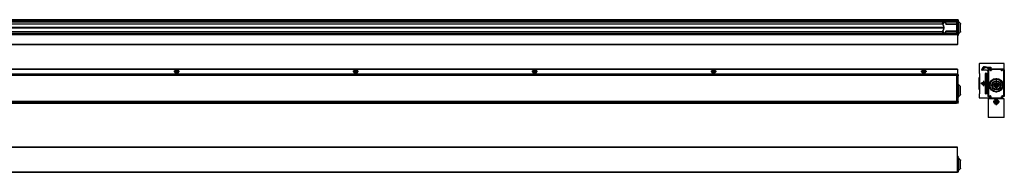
# Model space of a CAD drawing. Header units: inches. Extents: x -381 to 2960, y -418 to 176.
# Tile 21 of 21: x 1860 to 2960, y -168 to 2. Entities that reach past the tile are written whole.
import ezdxf

# ---------------------------------------------------------------- set-up
doc = ezdxf.new("R2010")
doc.units = ezdxf.units.IN
doc.linetypes.add('DOT_CENTER', pattern=[14, 12, -1, 0, -1])
doc.layers.add('1', color=7, linetype='Continuous')

# ---------------------------------------------------------------- blocks, each defined once
blk = doc.blocks.new('SOPORTE_SV_2040__6', base_point=(762.5, -168))
at = {"color": 7, "linetype": 'Continuous'}
for p, q in [((2907.5, -140), (762.5, -140)), ((2907.5, -140.2), (762.5, -140.2)), ((2907.5, -140.2), (2907.5, -140)), ((2907.5, -167.8), (2907.5, -140.2)), ((2907.5, -167.8), (1850.5, -167.8)), ((1850.5, -168), (2907.5, -168)), ((2907.5, -168), (2907.5, -167.8))]:
    blk.add_line(p, q, dxfattribs=at)
blk = doc.blocks.new('PERFIL_SV_2040__7', base_point=(759, -168))
at = {"color": 7, "linetype": 'Continuous'}
for p, q in [((2908.3, -150.3), (2907.5, -150.3)), ((2908.3, -150.9), (2907.5, -150.9)), ((2908.3, -152.6), (2907.5, -152.6)), ((2908.3, -153.3), (2907.5, -153.3)), ((2908.3, -153.8), (2907.5, -153.8)), ((2908.3, -150.3), (2908.3, -150.9)), ((2908.3, -152.6), (2908.3, -150.9)), ((2908.3, -152.6), (2908.3, -153.3)), ((2908.3, -153.3), (2908.3, -153.8)), ((2908.5, -153.8), (2908.3, -153.8)), ((2908.3, -164.3), (2908.3, -153.8)), ((2908.5, -150.5), (2908.5, -150.8)), ((2908.5, -152.5), (2908.5, -150.8)), ((2908.5, -151.4), (2908.5, -151.6)), ((2908.5, -151.8), (2908.5, -151.4)), ((2908.5, -151.6), (2908.6, -151.8)), ((2908.5, -152.5), (2908.5, -153.5)), ((2908.5, -153.5), (2908.5, -153.8)), ((2908.5, -164.3), (2908.5, -153.8)), ((2908.6, -151.8), (2908.8, -152)), ((2908.8, -152), (2908.8, -152)), ((2910.7, -154), (2908.8, -152)), ((2908.8, -166), (2908.8, -152)), ((2910.7, -154), (2910.9, -154.2)), ((2910.7, -164), (2910.7, -154)), ((2908.3, -164.3), (2907.5, -164.3)), ((2908.3, -164.8), (2907.5, -164.8)), ((2908.3, -164.3), (2908.3, -164.8)), ((2908.5, -164.3), (2908.3, -164.3)), ((2908.3, -164.8), (2908.3, -165.4)), ((2908.5, -164.3), (2908.5, -164.5)), ((2908.5, -164.6), (2908.5, -164.5)), ((2908.5, -164.6), (2908.5, -165.5)), ((2908.8, -166), (2910.7, -164)), ((2910.9, -163.8), (2910.7, -164)), ((2910.9, -154.2), (2911, -154.5)), ((2911, -163.5), (2910.9, -163.8)), ((2911, -154.5), (2911, -154.9)), ((2911, -163.3), (2911, -154.9)), ((2911, -163.3), (2911, -163.5)), ((1636.4, -168), (2033.6, -168)), ((2033.6, -168), (2036.4, -168)), ((2036.4, -168), (2233.6, -168)), ((2233.6, -168), (2236.4, -168)), ((2236.4, -168), (2433.6, -168)), ((2433.6, -168), (2436.4, -168)), ((2436.4, -168), (2633.6, -168)), ((2633.6, -168), (2636.4, -168)), ((2636.4, -168), (2868.6, -168)), ((2868.6, -168), (2871.4, -168)), ((2871.4, -168), (2906.5, -168)), ((2908.3, -165.4), (2907.5, -165.4)), ((2908.3, -167.1), (2907.5, -167.1)), ((2908.3, -167.8), (2907.5, -167.8)), ((2908.3, -167.1), (2908.3, -165.4)), ((2908.3, -167.1), (2908.3, -167.8)), ((2908.5, -167.2), (2908.5, -165.5)), ((2908.6, -166.2), (2908.5, -166.4)), ((2908.5, -166.4), (2908.5, -166.6)), ((2908.5, -166.6), (2908.5, -166.7)), ((2908.5, -167.2), (2908.5, -167.5)), ((2908.8, -166), (2908.6, -166.2)), ((2908.8, -166), (2908.8, -166))]:
    blk.add_line(p, q, dxfattribs=at)
for centre, start, end in [((2908.3, -150.5), 0, 90), ((2908.3, -153.5), 0, 90), ((2908.3, -164.5), 270, 0), ((2908.3, -167.5), 270, 0)]:
    blk.add_arc(centre, 0.25, start, end, dxfattribs=at)
for points, knots in [([(2908.3, -150.9), (2908.3, -150.9), (2908.3, -150.9), (2908.4, -150.9), (2908.4, -150.9), (2908.5, -150.9), (2908.5, -150.9)], [0, 0, 0, 0, 0.0726644, 0.1398582, 0.1968024, 0.2402983, 0.2402983, 0.2402983, 0.2402983]), ([(2908.3, -152.6), (2908.3, -152.6), (2908.3, -152.6), (2908.4, -152.6), (2908.5, -152.5), (2908.5, -152.5), (2908.5, -152.5)], [0, 0, 0, 0, 0.0856628, 0.1623259, 0.2226494, 0.2635238, 0.2635238, 0.2635238, 0.2635238]), ([(2908.5, -150.9), (2908.5, -150.9), (2908.5, -150.9), (2908.5, -150.8), (2908.5, -150.8)], [0, 0, 0, 0, 0.02152018, 0.03898501, 0.03898501, 0.03898501, 0.03898501]), ([(2908.5, -165.5), (2908.5, -165.5), (2908.5, -165.5), (2908.4, -165.4), (2908.3, -165.4), (2908.3, -165.4), (2908.3, -165.4)], [0, 0, 0, 0, 0.0454762, 0.1063277, 0.1829907, 0.2686533, 0.2686533, 0.2686533, 0.2686533]), ([(2908.5, -167.1), (2908.5, -167.1), (2908.4, -167.1), (2908.4, -167.1), (2908.3, -167.1), (2908.3, -167.1), (2908.3, -167.1)], [0, 0, 0, 0, 0.043496, 0.1004399, 0.1676333, 0.2402971, 0.2402971, 0.2402971, 0.2402971]), ([(2908.5, -167.2), (2908.5, -167.2), (2908.5, -167.1), (2908.5, -167.1), (2908.5, -167.1)], [0, 0, 0, 0, 0.01746529, 0.03898619, 0.03898619, 0.03898619, 0.03898619])]:
    blk.add_open_spline(points, degree=3, knots=knots, dxfattribs=at)
for points in [[(2908.5, -152.5), (2908.5, -152.5), (2908.5, -152.5), (2908.5, -152.5), (2908.5, -152.5)], [(2908.5, -165.5), (2908.5, -165.5), (2908.5, -165.5), (2908.5, -165.5), (2908.5, -165.5)]]:
    blk.add_open_spline(points, degree=3, dxfattribs=at)
blk = doc.blocks.new('REGLA_SV_2040__9', base_point=(759, -168))
for name, p in [('SOPORTE_SV_2040__6', (762.5, -168)), ('PERFIL_SV_2040__7', (759, -168))]:
    blk.add_blockref(name, p)
blk = doc.blocks.new('Superior1', base_point=(900, -154))
blk.add_blockref('REGLA_SV_2040__9', (759, -168))
blk = doc.blocks.new('SOPORTE_SV_2040__10', base_point=(2932, -85))
at = {"color": 7, "linetype": 'Continuous'}
for p, q in [((2932, -47), (2932, -57.5)), ((2959.8, -46.8), (2932.2, -46.8)), ((2935, -53.7), (2936.5, -51.8)), ((2935, -53.9), (2935, -53.3)), ((2935.4, -54.1), (2935, -53.8)), ((2940, -54.1), (2935.2, -54.1)), ((2936.9, -52.1), (2935.4, -54.1)), ((2936.5, -52.7), (2936.3, -52.9)), ((2936.5, -52.7), (2936.3, -52.9)), ((2936.5, -52.7), (2936.3, -52.9)), ((2936.5, -52.7), (2936.3, -52.9)), ((2936.5, -52.7), (2936.3, -52.9)), ((2936.5, -52.7), (2936.3, -52.9)), ((2936.5, -52.7), (2936.3, -52.9)), ((2936.5, -52.7), (2936.3, -52.9)), ((2936.5, -52.7), (2936.3, -52.9)), ((2936.5, -52.7), (2936.3, -52.9)), ((2937.1, -50.4), (2937.1, -50.4)), ((2937.1, -50.4), (2937.1, -50.4)), ((2937.3, -50.4), (2937.2, -50.4)), ((2937.2, -50.4), (2937.3, -50.4)), ((2937.4, -50.3), (2937.4, -50.4)), ((2937.4, -50.4), (2937.4, -50.3)), ((2938, -50.3), (2939.8, -50.3)), ((2938.2, -51.1), (2938.5, -51)), ((2939.8, -50.3), (2939.9, -50.3)), ((2939.8, -50.3), (2939.8, -50.3)), ((2939.9, -50.3), (2939.9, -50.3)), ((2939.9, -50.3), (2940, -50.4)), ((2939.9, -50.3), (2939.9, -50.3)), ((2939.9, -50.3), (2939.9, -50.3)), ((2940, -50.4), (2939.9, -50.7)), ((2940, -50.4), (2940, -50.5)), ((2940, -50.4), (2940, -50.4)), ((2940, -50.4), (2940, -50.4)), ((2940, -50.5), (2940, -50.7)), ((2940, -50.7), (2940, -50.7)), ((2940, -50.7), (2940, -50.7)), ((2940, -50.7), (2940, -50.7)), ((2940, -50.7), (2940, -50.8)), ((2940, -50.7), (2940, -50.7)), ((2940, -50.7), (2940, -50.7)), ((2940, -50.7), (2940, -50.7)), ((2940, -50.7), (2940, -50.7)), ((2940, -50.7), (2940, -50.8)), ((2940, -50.7), (2940, -50.7)), ((2940, -50.7), (2940, -50.7)), ((2940, -50.7), (2940, -50.8)), ((2940, -50.7), (2940, -50.7)), ((2940, -50.7), (2940, -50.7)), ((2940, -50.7), (2940, -50.7)), ((2940, -50.7), (2940, -50.7)), ((2940, -50.8), (2940, -50.8)), ((2940, -50.8), (2940, -50.8)), ((2940, -50.8), (2940, -50.8)), ((2940, -50.8), (2940.1, -50.8)), ((2940, -50.8), (2940, -50.8)), ((2940, -50.8), (2940.1, -50.8)), ((2940.1, -50.8), (2940.1, -50.9)), ((2940.1, -50.9), (2940.1, -50.9)), ((2940.1, -50.9), (2940.1, -50.9)), ((2940.1, -50.9), (2940.2, -50.9)), ((2940.1, -50.9), (2940.2, -50.9)), ((2940.1, -50.9), (2940.1, -50.9)), ((2940.1, -50.9), (2940.2, -50.9)), ((2940.1, -50.9), (2940.1, -50.9)), ((2940.2, -50.9), (2940.2, -50.9)), ((2940.2, -50.9), (2940.2, -50.9)), ((2940.2, -50.9), (2940.2, -50.9)), ((2940.2, -50.9), (2944.8, -50.9)), ((2941.3, -50.9), (2941.6, -51.2)), ((2941.6, -51.1), (2941.6, -50.9)), ((2941.6, -51.2), (2941.6, -51.1)), ((2941.6, -51.2), (2945, -51.2)), ((2943.7, -52.6), (2944, -52.2)), ((2943.7, -52.6), (2944, -52.2)), ((2943.7, -52.6), (2944, -52.2)), ((2943.7, -52.6), (2944, -52.2)), ((2943.7, -52.6), (2944, -52.2)), ((2943.7, -52.6), (2944, -52.2)), ((2943.7, -52.6), (2944, -52.2)), ((2943.7, -52.6), (2944, -52.2)), ((2943.7, -52.6), (2944, -52.2)), ((2943.7, -52.6), (2944, -52.2)), ((2944, -52.2), (2944.4, -52.5)), ((2944.4, -52.5), (2944.1, -52.9)), ((2944.4, -52.5), (2944.1, -52.9)), ((2944.4, -52.5), (2944.1, -52.9)), ((2944.4, -52.5), (2944.1, -52.9)), ((2944.4, -52.5), (2944.1, -52.9)), ((2944.4, -52.5), (2944.1, -52.9)), ((2944.4, -52.5), (2944.1, -52.9)), ((2944.4, -52.5), (2944.1, -52.9)), ((2944.4, -52.5), (2944.1, -52.9)), ((2944.4, -52.5), (2944.1, -52.9)), ((2944.8, -50.9), (2944.9, -50.9)), ((2944.8, -50.9), (2944.8, -50.9)), ((2944.9, -50.9), (2945, -51)), ((2944.9, -50.9), (2944.9, -50.9)), ((2944.9, -50.9), (2944.9, -50.9)), ((2945, -51), (2945, -51.1)), ((2945, -51), (2945, -51)), ((2945, -51), (2945, -51)), ((2945, -51.1), (2945, -52.4)), ((2945.2, -52.6), (2959.8, -52.6)), ((2956.7, -52.6), (2956.7, -52.8)), ((2957.9, -53.5), (2957, -53.5)), ((2957.9, -52.6), (2957.9, -53.5)), ((2960, -52.4), (2960, -47)), ((2932, -57.5), (2932.2, -57.7)), ((2932.1, -62.2), (2932, -62.3)), ((2932, -70.2), (2932, -62.3)), ((2932.2, -62.1), (2932.1, -62.2)), ((2932.2, -62.1), (2932.1, -62.2)), ((2932.2, -62.1), (2932.1, -62.2)), ((2932.2, -62.1), (2932.1, -62.2)), ((2932.1, -62.2), (2932.2, -62.1)), ((2932.2, -62.1), (2932.1, -62.2)), ((2932.2, -62.1), (2932.1, -62.2)), ((2932.2, -62.1), (2932.1, -62.2)), ((2932.2, -62.1), (2932.1, -62.2)), ((2932.2, -62.1), (2932.1, -62.2)), ((2932.2, -57.7), (2932.2, -80.3)), ((2939, -80.3), (2939, -57.7)), ((2939.1, -57.8), (2939, -57.8)), ((2939, -57.8), (2939.1, -57.8)), ((2939, -59.8), (2939.2, -59.8)), ((2939.1, -57.8), (2939.7, -57.8)), ((2939.2, -57.5), (2941.8, -57.5)), ((2939.2, -58), (2939.3, -58)), ((2939.2, -58.1), (2939.2, -58)), ((2939.2, -58.2), (2939.2, -58.1)), ((2939.2, -58.2), (2939.2, -59.8)), ((2939.2, -78.2), (2939.2, -59.8)), ((2939.3, -57.9), (2939.4, -57.8)), ((2939.3, -57.9), (2939.3, -57.9)), ((2939.3, -58), (2939.3, -57.9)), ((2939.5, -57.8), (2939.4, -57.8)), ((2939.4, -57.8), (2939.4, -57.8)), ((2939.4, -80.1), (2939.4, -57.8)), ((2939.7, -57.8), (2939.5, -57.8)), ((2939.7, -57.8), (2940.4, -57.8)), ((2941.2, -57.8), (2940.4, -57.8)), ((2940.4, -80.2), (2940.4, -57.8)), ((2940.9, -66.7), (2941, -65.9)), ((2941, -65.9), (2941.1, -65)), ((2941.1, -65), (2941.2, -64)), ((2941.2, -63), (2941.2, -57.8)), ((2941.5, -59), (2941.2, -59)), ((2941.2, -64), (2941.2, -63)), ((2941.2, -64), (2941.2, -64)), ((2941.5, -59), (2941.7, -59.2)), ((2941.5, -73.1), (2941.5, -59)), ((2941.7, -78.7), (2941.7, -59.2)), ((2942, -57.3), (2942, -56.1)), ((2932, -75.7), (2932, -70.2)), ((2932, -75.7), (2932.1, -75.8)), ((2932.1, -75.8), (2932.2, -75.9)), ((2940.8, -67.9), (2940.9, -66.7)), ((2940.8, -69), (2940.8, -67.9)), ((2940.8, -70), (2940.8, -69)), ((2940.9, -71.3), (2940.8, -70)), ((2940.9, -71.4), (2940.9, -71.3)), ((2941.1, -72.9), (2940.9, -71.4)), ((2941.2, -74), (2941.1, -72.9)), ((2941.2, -74), (2941.2, -74)), ((2941.2, -75), (2941.2, -74)), ((2941.2, -75), (2941.2, -80.2)), ((2941.5, -79), (2941.5, -73.1)), ((2932.2, -80.3), (2932, -80.5)), ((2932, -80.5), (2932, -84.8)), ((2932.2, -85), (2943.4, -85)), ((2939, -78.2), (2939.2, -78.2)), ((2939.1, -80.2), (2939, -80.2)), ((2939.1, -80.2), (2939.7, -80.2)), ((2939.2, -78.2), (2939.2, -79.8)), ((2939.2, -79.8), (2939.2, -79.8)), ((2939.2, -79.9), (2939.2, -79.8)), ((2939.3, -80), (2939.2, -79.9)), ((2941.8, -80.5), (2939.2, -80.5)), ((2939.3, -80), (2939.3, -80)), ((2939.4, -80.1), (2939.3, -80)), ((2939.4, -80.1), (2939.4, -80.1)), ((2939.4, -80.1), (2939.7, -80.2)), ((2940.4, -80.2), (2939.7, -80.2)), ((2941.2, -80.2), (2940.4, -80.2)), ((2941.5, -79), (2941.2, -79)), ((2941.5, -79), (2941.7, -78.7)), ((2942, -83.3), (2942, -80.7)), ((2942.6, -83.8), (2942.1, -83.5)), ((2943.9, -83.3), (2942.8, -83.8)), ((2943.6, -84.9), (2944.2, -83.5))]:
    blk.add_line(p, q, dxfattribs=at)
for radius in [1.88, 1.57]:
    blk.add_circle((2936.8, -69), radius, dxfattribs=at)
for centre, radius, start, end in [((2932.2, -47), 0.2, 90, 180), ((2938, -53.3), 3, 90, 180), ((2935.2, -53.9), 0.2, 180, 270), ((2939.8, -54.4), 4.22, 102.1238, 141.8537), ((2939.8, -54.4), 4.22, 129.6158, 141.854), ((2939.8, -54.4), 4.22, 129.6158, 141.854), ((2939.8, -54.4), 4.22, 129.6158, 141.854), ((2939.8, -54.4), 4.22, 129.6158, 141.854), ((2939.8, -54.4), 4.22, 129.6158, 141.854), ((2939.8, -54.4), 4.22, 129.6158, 141.854), ((2939.8, -54.4), 4.22, 129.6158, 141.854), ((2939.8, -54.4), 4.22, 129.6158, 141.854), ((2939.8, -54.4), 4.22, 129.6158, 141.854), ((2939.8, -54.4), 4.22, 129.6158, 141.854), ((2939.8, -54.4), 4.22, 129.6158, 141.854), ((2939.8, -54.4), 4.22, 129.6158, 141.854), ((2939.8, -54.4), 4.22, 129.6158, 141.854), ((2939.8, -54.4), 4.22, 129.6158, 141.854), ((2939.8, -54.4), 4.22, 129.6158, 141.854), ((2939.8, -54.4), 4.22, 129.6158, 141.854), ((2939.8, -54.4), 4.22, 129.6158, 141.854), ((2939.8, -54.4), 4.22, 129.6158, 141.854), ((2939.8, -54.4), 4.22, 129.6158, 141.854), ((2939.3, -55.3), 3.81, 37.134, 136.9999), ((2939.8, -54.4), 3.72, 88.3749, 141.8537), ((2939.3, -55.3), 4.31, 37.134, 101.0001), ((2940, -56.1), 2, 360, 90), ((2939.3, -55.3), 4.31, 64.9994, 76.9994), ((2939.3, -55.3), 4.31, 64.9994, 76.9994), ((2939.3, -55.3), 4.31, 64.9994, 76.9994), ((2939.3, -55.3), 4.31, 64.9994, 76.9994), ((2939.3, -55.3), 4.31, 64.9994, 76.9994), ((2939.3, -55.3), 4.31, 64.9994, 76.9994), ((2939.3, -55.3), 4.31, 64.9994, 76.9994), ((2939.3, -55.3), 4.31, 64.9994, 76.9994), ((2939.3, -55.3), 4.31, 64.9994, 76.9994), ((2939.3, -55.3), 4.31, 37.1337, 52.9998), ((2939.3, -55.3), 4.31, 37.1337, 52.9998), ((2939.3, -55.3), 4.31, 37.1337, 52.9998), ((2939.3, -55.3), 4.31, 37.1337, 52.9998), ((2939.3, -55.3), 4.31, 37.1337, 52.9998), ((2939.3, -55.3), 4.31, 37.1337, 52.9998), ((2939.3, -55.3), 4.31, 37.1337, 52.9998), ((2939.3, -55.3), 4.31, 37.1337, 52.9998), ((2939.3, -55.3), 4.31, 37.1337, 52.9998), ((2943.2, -52.3), 1.1, 217.134, 325), ((2943.2, -52.3), 1.1, 217.1351, 233.001), ((2943.2, -52.3), 1.1, 217.1351, 233.001), ((2943.2, -52.3), 1.1, 217.1351, 233.001), ((2943.2, -52.3), 1.1, 217.1351, 233.001), ((2943.2, -52.3), 1.1, 217.1351, 233.001), ((2943.2, -52.3), 1.1, 217.1351, 233.001), ((2943.2, -52.3), 1.1, 217.1351, 233.001), ((2943.2, -52.3), 1.1, 217.1351, 233.001), ((2943.2, -52.3), 1.1, 217.1351, 233.001), ((2943.2, -52.3), 0.6, 217.134, 325), ((2943.2, -52.3), 0.6, 220.9969, 244.997), ((2943.2, -52.3), 0.6, 220.9969, 244.997), ((2943.2, -52.3), 0.6, 220.9969, 244.997), ((2943.2, -52.3), 0.6, 220.9969, 244.997), ((2943.2, -52.3), 0.6, 220.9969, 244.997), ((2943.2, -52.3), 0.6, 220.9969, 244.997), ((2943.2, -52.3), 0.6, 220.9969, 244.997), ((2943.2, -52.3), 0.6, 220.9969, 244.997), ((2943.2, -52.3), 0.6, 220.9969, 244.997), ((2943.2, -52.3), 1.1, 293, 305.0007), ((2943.2, -52.3), 1.1, 293, 305.0007), ((2943.2, -52.3), 1.1, 293, 305.0007), ((2943.2, -52.3), 1.1, 293, 305.0007), ((2943.2, -52.3), 1.1, 293, 305.0007), ((2943.2, -52.3), 1.1, 293, 305.0007), ((2943.2, -52.3), 1.1, 293, 305.0007), ((2943.2, -52.3), 1.1, 293, 305.0007), ((2943.2, -52.3), 1.1, 293, 305.0007), ((2945.2, -52.4), 0.2, 180, 270), ((2959.8, -47), 0.2, 360, 90), ((2959.8, -52.4), 0.2, 270, 0), ((2959.8, -47), 0.2, 0.0296, 6.0301), ((2959.8, -52.4), 0.2, 353.9699, 359.972), ((2939.2, -57.7), 0.2, 90, 180), ((2941.8, -57.3), 0.2, 270, 0), ((2932.2, -84.8), 0.2, 180, 270), ((2939.2, -80.3), 0.2, 180, 270), ((2941.8, -80.7), 0.2, 360, 90), ((2942.2, -83.3), 0.2, 180, 240), ((2942.7, -83.6), 0.2, 240, 296), ((2943.4, -84.8), 0.2, 270, 336.8689), ((2944, -83.5), 0.2, 336.8689, 116)]:
    blk.add_arc(centre, radius, start, end, dxfattribs=at)
at = {"layer": '1', "color": 2, "linetype": 'DOT_CENTER'}
for p, q in [((2939.6, -69), (2933.9, -69)), ((2936.8, -66.1), (2936.8, -71.9))]:
    blk.add_line(p, q, dxfattribs=at)
blk = doc.blocks.new('PERFIL_SV_2040__11', base_point=(2942, -85))
at = {"color": 7, "linetype": 'Continuous'}
for p, q in [((2942, -59), (2942, -53.5)), ((2942.3, -53.3), (2944.7, -54.2)), ((2942.5, -54.3), (2942.3, -54.3)), ((2942.3, -54.3), (2942.3, -82.9)), ((2942.5, -54.3), (2942.5, -82.9)), ((2942.8, -54), (2942.9, -53.8)), ((2944.5, -54.6), (2942.8, -54)), ((2944.6, -54.4), (2942.9, -53.8)), ((2944.5, -54.6), (2944.6, -54.4)), ((2945, -54), (2945, -53)), ((2945.2, -52.8), (2956.8, -52.8)), ((2945.5, -53.5), (2945.3, -53.5)), ((2945.3, -53.5), (2945.3, -53.9)), ((2945.5, -53.9), (2945.3, -53.9)), ((2945.5, -53.5), (2945.5, -53.9)), ((2945.8, -53.3), (2945.8, -53)), ((2956.3, -53), (2945.8, -53)), ((2956.3, -53.3), (2945.8, -53.3)), ((2956.3, -53.3), (2956.3, -53)), ((2956.5, -53.9), (2956.5, -53.5)), ((2956.5, -53.5), (2956.8, -53.5)), ((2956.5, -53.9), (2956.8, -53.9)), ((2956.8, -53.9), (2956.8, -53.5)), ((2957, -53), (2957, -54)), ((2957.3, -54.2), (2959.7, -53.3)), ((2959.1, -53.8), (2957.4, -54.4)), ((2957.5, -54.6), (2957.4, -54.4)), ((2959.2, -54), (2957.5, -54.6)), ((2959.2, -54), (2959.1, -53.8)), ((2959.5, -54.3), (2959.8, -54.3)), ((2959.5, -82.9), (2959.5, -54.3)), ((2959.8, -82.9), (2959.8, -54.3)), ((2960, -53.5), (2960, -83.1)), ((2942, -83.1), (2942, -59.4)), ((2951, -69.5), (2949.8, -70.2)), ((2949.8, -70.2), (2949.8, -71.7)), ((2949.8, -71.7), (2951, -72.4)), ((2952.3, -70.2), (2951, -69.5)), ((2951, -72.4), (2952.3, -71.7)), ((2952.3, -71.7), (2952.3, -70.2)), ((2942.8, -83.7), (2942.1, -83.3)), ((2942.5, -82.9), (2942.3, -82.9)), ((2942.8, -83.1), (2944, -82.7)), ((2942.8, -83.1), (2942.9, -83.4)), ((2942.9, -83.4), (2944.1, -82.9)), ((2944.3, -83.1), (2943, -83.7)), ((2944, -82.7), (2944.1, -82.9)), ((2944.5, -84.8), (2944.5, -83.3)), ((2944.7, -85), (2945, -85)), ((2945, -83.4), (2944.8, -83.4)), ((2944.8, -83.4), (2944.8, -84.5)), ((2945, -84.5), (2944.8, -84.5)), ((2945, -83.4), (2945, -84.5)), ((2945.1, -85), (2945, -85)), ((2945.3, -84.8), (2945.3, -85)), ((2945.3, -84.8), (2956.8, -84.8)), ((2945.3, -85), (2956.8, -85)), ((2956.8, -84.8), (2956.8, -85)), ((2957, -84.5), (2957, -83.4)), ((2957, -83.4), (2957.3, -83.4)), ((2957, -84.5), (2957.3, -84.5)), ((2957.3, -85), (2957, -85)), ((2957.3, -84.5), (2957.3, -83.4)), ((2957.5, -83.3), (2957.5, -84.8)), ((2959, -83.7), (2957.7, -83.1)), ((2958, -82.7), (2957.9, -82.9)), ((2957.9, -82.9), (2959.1, -83.4)), ((2958, -82.7), (2959.2, -83.1)), ((2959.2, -83.1), (2959.1, -83.4)), ((2959.9, -83.3), (2959.2, -83.7)), ((2959.5, -82.9), (2959.8, -82.9))]:
    blk.add_line(p, q, dxfattribs=at)
for radius in [7.66, 6.96, 5.04, 4.34, 2.6, 2.43, 2.25]:
    blk.add_circle((2951, -70.9), radius, dxfattribs=at)
for centre, radius, start, end in [((2942.2, -53.5), 0.2, 70, 180), ((2942.8, -54.3), 0.5, 69.8637, 180), ((2942.8, -54.3), 0.25, 69.8637, 180), ((2944.8, -53.9), 0.75, 249.8637, 360), ((2944.8, -53.9), 0.5, 249.8637, 0), ((2944.8, -54), 0.2, 250, 360), ((2945.2, -53), 0.2, 90, 180), ((2945.8, -53.5), 0.5, 90, 180), ((2945.8, -53.5), 0.25, 90, 180), ((2956.3, -53.5), 0.5, 0, 90), ((2956.3, -53.5), 0.25, 0, 90), ((2957.3, -53.9), 0.75, 180, 290.1363), ((2956.8, -53), 0.2, 360, 90), ((2957.3, -53.9), 0.5, 180, 290.1363), ((2957.2, -54), 0.2, 180, 290), ((2959.3, -54.3), 0.5, 360, 110.1363), ((2959.3, -54.3), 0.25, 0, 110.1363), ((2959.8, -53.5), 0.2, 360, 110), ((2942, -59.2), 0.2, 270, 90), ((2942.2, -83.1), 0.2, 180, 240), ((2942.8, -82.9), 0.5, 180, 291.8014), ((2942.8, -82.9), 0.25, 180, 291.8014), ((2942.9, -83.5), 0.2, 240, 295), ((2944.3, -83.4), 0.75, 360, 111.8014), ((2944.3, -83.4), 0.5, 0, 111.8014), ((2944.3, -83.3), 0.2, 360, 115), ((2944.7, -84.8), 0.2, 180, 270), ((2945.3, -84.5), 0.5, 180, 270), ((2945.3, -84.5), 0.25, 180, 270), ((2956.8, -84.5), 0.5, 270, 0), ((2956.8, -84.5), 0.25, 270, 0), ((2956.8, -84.5), 0.5, 292.5, 295.842), ((2957.8, -83.4), 0.75, 68.1986, 180), ((2957.8, -83.4), 0.5, 68.1986, 180), ((2957.3, -84.8), 0.2, 270, 360), ((2957.7, -83.3), 0.2, 65, 180), ((2959.1, -83.5), 0.2, 245, 300), ((2959.3, -82.9), 0.5, 248.1986, 0), ((2959.3, -82.9), 0.25, 248.1986, 0), ((2959.8, -83.1), 0.2, 300, 0)]:
    blk.add_arc(centre, radius, start, end, dxfattribs=at)
at = {"layer": '1', "color": 2, "linetype": 'DOT_CENTER'}
for p, q in [((2951, -63), (2951, -78.9)), ((2959, -70.9), (2943, -70.9)), ((2954.6, -70.9), (2947.4, -70.9)), ((2951, -67.3), (2951, -74.5))]:
    blk.add_line(p, q, dxfattribs=at)
blk = doc.blocks.new('CABEZA_S__12', base_point=(2942, -107))
at = {"color": 7, "linetype": 'Continuous'}
for p, q in [((2942, -85.9), (2942, -106.7)), ((2960, -85.9), (2942, -85.9)), ((2949.3, -85.9), (2949.2, -85.9)), ((2949.3, -85.9), (2949.3, -85.9)), ((2949.4, -85.9), (2949.3, -85.9)), ((2949.4, -85.8), (2949.4, -85.9)), ((2949.5, -85.8), (2949.4, -85.8)), ((2949.6, -85.6), (2949.5, -85.7)), ((2949.5, -85.7), (2949.5, -85.8)), ((2949.7, -85.4), (2949.6, -85.5)), ((2949.6, -85.5), (2949.6, -85.6)), ((2949.6, -85.6), (2949.6, -85.6)), ((2949.6, -85.6), (2949.6, -85.6)), ((2950.6, -88), (2949.6, -89.1)), ((2949.7, -85), (2949.7, -85.3)), ((2949.7, -85.4), (2949.7, -85.3)), ((2950.8, -85.3), (2949.7, -85.3)), ((2950.5, -85.9), (2950.6, -85.9)), ((2950.6, -85.9), (2950.8, -85.9)), ((2952, -88.4), (2950.6, -88)), ((2950.8, -85), (2950.8, -85.3)), ((2950.9, -85.3), (2950.8, -85.3)), ((2950.9, -85.3), (2950.9, -85.3)), ((2950.9, -85.4), (2950.9, -85.3)), ((2950.9, -85.4), (2950.9, -85.4)), ((2951.1, -85.4), (2950.9, -85.4)), ((2951.1, -85), (2951.1, -85.3)), ((2952.4, -85.3), (2951.1, -85.3)), ((2951.1, -85.3), (2951.1, -85.4)), ((2951.1, -85.3), (2951.1, -85.3)), ((2951.1, -85.3), (2951.1, -85.3)), ((2951.1, -85.4), (2951.1, -85.4)), ((2951.4, -85.9), (2951.2, -85.9)), ((2951.4, -85.9), (2951.4, -85.9)), ((2952.4, -85.3), (2952.4, -85)), ((2952.4, -85.3), (2952.4, -85.4)), ((2952.4, -85.4), (2952.4, -85.5)), ((2952.4, -85.5), (2952.4, -85.6)), ((2952.4, -85.6), (2952.5, -85.7)), ((2952.4, -85.6), (2952.4, -85.6)), ((2952.4, -85.6), (2952.4, -85.6)), ((2952.5, -85.7), (2952.5, -85.8)), ((2952.5, -85.8), (2952.6, -85.8)), ((2952.6, -85.8), (2952.6, -85.9)), ((2952.6, -85.9), (2952.7, -85.9)), ((2952.7, -85.9), (2952.9, -85.9)), ((2952.7, -85.9), (2952.7, -85.9)), ((2960, -106.7), (2960, -85.9)), ((2949.6, -89.1), (2950, -90.4)), ((2950, -90.4), (2951.4, -90.8)), ((2951.4, -90.8), (2952.4, -89.7)), ((2952.4, -89.7), (2952, -88.4)), ((2942.3, -107), (2942, -106.7)), ((2959.7, -107), (2942.3, -107)), ((2960, -106.7), (2959.7, -107))]:
    blk.add_line(p, q, dxfattribs=at)
for radius in [2.65, 2.15, 2.1]:
    blk.add_circle((2951, -89.4), radius, dxfattribs=at)
for points, knots in [([(2950.4, -85.9), (2950.4, -85.9), (2950.5, -85.9), (2950.6, -85.8), (2950.7, -85.7), (2950.8, -85.6), (2950.9, -85.5), (2950.8, -85.4), (2950.8, -85.3)], [0, 0, 0, 0, 0.142945, 0.2862716, 0.4302328, 0.5748704, 0.7200031, 0.8652885, 0.8652885, 0.8652885, 0.8652885]), ([(2951.1, -85.3), (2951.1, -85.4), (2951.1, -85.5), (2951.2, -85.6), (2951.2, -85.7), (2951.3, -85.8), (2951.5, -85.9), (2951.6, -85.9), (2951.6, -85.9)], [0, 0, 0, 0, 0.1454441, 0.2907339, 0.4355177, 0.5796089, 0.7230494, 0.8660985, 0.8660985, 0.8660985, 0.8660985])]:
    blk.add_open_spline(points, degree=3, knots=knots, dxfattribs=at)
at = {"layer": '1', "color": 2, "linetype": 'DOT_CENTER'}
for p, q in [((2951, -85.7), (2951, -93)), ((2954.7, -89.4), (2947.4, -89.4))]:
    blk.add_line(p, q, dxfattribs=at)
blk = doc.blocks.new('REGLA_SV_2040__13', base_point=(2932, -107))
for name, p in [('SOPORTE_SV_2040__10', (2932, -85)), ('PERFIL_SV_2040__11', (2942, -85)), ('CABEZA_S__12', (2942, -107))]:
    blk.add_blockref(name, p)
blk = doc.blocks.new('Izquierda2', base_point=(2946, -76.9))
blk.add_blockref('REGLA_SV_2040__13', (2932, -107))
blk = doc.blocks.new('SOPORTE_SV_2040__18', base_point=(762.5, -25.8))
at = {"color": 7, "linetype": 'Continuous'}
for p, q in [((2907.5, 2.2), (2906.5, 2.2)), ((2906.5, 2), (2907.5, 2)), ((2907.5, 2), (2907.5, 2.2)), ((2907.5, 2), (2907.5, 2)), ((2907.5, -13.6), (854.5, -13.6)), ((2907.5, -13.6), (854.5, -13.6)), ((854.5, -14.2), (2907.5, -14.2)), ((2907.5, -14.4), (854.5, -14.4)), ((2907.5, -13.6), (2907.5, -13.6)), ((2907.5, -14.2), (2907.5, -13.6)), ((2907.5, -14.2), (2907.5, -14.4)), ((2907.5, -14.4), (2907.5, -25.6)), ((2907.5, -25.6), (762.5, -25.6)), ((2907.5, -25.8), (762.5, -25.8)), ((2907.5, -25.8), (2907.5, -25.6))]:
    blk.add_line(p, q, dxfattribs=at)
blk = doc.blocks.new('PERFIL_SV_2040__19', base_point=(759, -15.5))
at = {"color": 7, "linetype": 'Continuous'}
for p, q in [((2906.5, 2.2), (854.5, 2.2)), ((854.5, 2.1), (2906.5, 2.1)), ((2906.5, 1.4), (854.5, 1.4)), ((2906.5, 1.2), (854.5, 1.2)), ((2906.5, 2.1), (2906.5, 2.2)), ((2906.5, 2.1), (2906.5, 1.4)), ((2908.3, 2), (2906.5, 2)), ((2906.5, 1.4), (2906.5, 1.2)), ((2908.3, 1.3), (2906.5, 1.3)), ((2906.5, 1.2), (2906.5, 0)), ((2908.3, 0.1), (2906.5, 0.1)), ((2908.3, 2), (2908.3, 1.3)), ((2908.3, 0.1), (2908.3, 1.3)), ((2908.3, 0.1), (2908.3, -0.5)), ((2908.5, 1.7), (2908.5, 1.4)), ((2908.5, 0.2), (2908.5, 1.4)), ((2908.5, 0.8), (2908.5, 0.6)), ((2908.5, 0.4), (2908.5, 0.8)), ((2908.5, 0.6), (2908.6, 0.4)), ((2908.5, 0.2), (2908.5, -0.8)), ((2908.6, 0.4), (2908.8, 0.2)), ((2908.8, 0.2), (2910.7, -1.7)), ((2908.8, 0.2), (2908.8, 0.2)), ((2908.8, -8), (2908.8, 0.2)), ((2906.5, 0), (854.5, 0)), ((854.5, -0.3), (2906.5, -0.3)), ((2906.5, -0.5), (854.5, -0.5)), ((2891, -2.6), (854.5, -2.6)), ((2891, -2.8), (854.5, -2.8)), ((854.5, -6.2), (2893, -6.2)), ((2893, -7.2), (854.5, -7.2)), ((854.5, -10.8), (2891, -10.8)), ((2891.8, -1.5), (2891, -1.5)), ((2891, -2.6), (2891, -1.8)), ((2891, -2.4), (2891.5, -2.4)), ((2891, -2.6), (2891, -2.8)), ((2891, -10.8), (2891, -11)), ((2891.5, -10.9), (2891, -10.9)), ((2891.5, -2.9), (2891.5, -2.5)), ((2891.5, -11.1), (2891.5, -10.7)), ((2892, -0.8), (2893.6, -0.8)), ((2893, -1), (2893.5, -1)), ((2894.6, -1.5), (2894.4, -1.5)), ((2894.5, -2), (2894.5, -3.1)), ((2894.5, -2.4), (2894.6, -2.4)), ((2894.6, -2.5), (2894.5, -2.5)), ((2906.5, -3.1), (2894.5, -3.1)), ((2894.5, -11.6), (2894.5, -10.5)), ((2906.5, -10.5), (2894.5, -10.5)), ((2894.6, -1.8), (2894.6, -2.6)), ((2906.5, -2.6), (2894.6, -2.6)), ((2894.6, -2.6), (2894.6, -2.8)), ((2894.6, -2.8), (2906.5, -2.8)), ((2894.6, -10.8), (2906.5, -10.8)), ((2894.6, -10.8), (2894.6, -11)), ((2906.5, -0.3), (2906.5, 0)), ((2906.5, -0.3), (2906.5, -0.5)), ((2908.3, -0.5), (2906.5, -0.5)), ((2906.5, -0.5), (2906.5, -0.8)), ((2906.5, -0.8), (2906.5, -1)), ((2908.3, -1), (2906.5, -1)), ((2906.5, -1), (2906.5, -12.5)), ((2908.3, -0.5), (2908.3, -1)), ((2908.5, -1), (2908.3, -1)), ((2908.3, -12.5), (2908.3, -1)), ((2908.5, -0.8), (2908.5, -1)), ((2908.5, -12.5), (2908.5, -1)), ((2908.8, -13.7), (2908.8, -8)), ((2910.7, -1.7), (2910.9, -2)), ((2910.7, -7.7), (2910.7, -1.7)), ((2910.7, -11.8), (2910.7, -7.7)), ((2910.9, -2), (2911, -2.3)), ((2911, -2.3), (2911, -2.7)), ((2911, -7.5), (2911, -2.7)), ((2911, -11.1), (2911, -7.5)), ((854.5, -11), (2891, -11)), ((2906.5, -13), (854.5, -13)), ((2906.5, -13.2), (854.5, -13.2)), ((854.5, -13.5), (2906.5, -13.5)), ((2891, -11.8), (2891, -11)), ((2891, -12), (2891.8, -12)), ((2893.6, -12.8), (2892, -12.8)), ((2893, -12.6), (2893.5, -12.6)), ((2894.4, -12), (2894.6, -12)), ((2894.6, -11.1), (2894.5, -11.1)), ((2894.6, -11), (2906.5, -11)), ((2894.6, -11), (2894.6, -11.8)), ((2908.3, -12.5), (2906.5, -12.5)), ((2906.5, -12.5), (2906.5, -12.8)), ((2906.5, -13), (2906.5, -12.8)), ((2906.5, -13.2), (2906.5, -13)), ((2908.3, -13), (2906.5, -13)), ((2906.5, -13.2), (2906.5, -13.5)), ((2906.5, -13.5), (2906.5, -13.6)), ((2908.3, -13.7), (2907.5, -13.7)), ((2908.3, -14.9), (2907.5, -14.9)), ((2908.3, -15.5), (2907.5, -15.5)), ((2908.5, -12.5), (2908.3, -12.5)), ((2908.3, -12.5), (2908.3, -13)), ((2908.3, -13), (2908.3, -13.7)), ((2908.3, -14.9), (2908.3, -13.7)), ((2908.3, -14.9), (2908.3, -15.5)), ((2908.5, -12.5), (2908.5, -12.8)), ((2908.5, -12.8), (2908.5, -12.8)), ((2908.5, -12.8), (2908.5, -13.8)), ((2908.5, -14.9), (2908.5, -13.8)), ((2908.6, -14), (2908.5, -14.1)), ((2908.5, -14.1), (2908.5, -14.3)), ((2908.5, -14.3), (2908.5, -14.5)), ((2908.5, -14.9), (2908.5, -15.3)), ((2908.8, -13.8), (2908.6, -14)), ((2908.8, -13.7), (2910.7, -11.8)), ((2908.8, -13.7), (2908.8, -13.8)), ((2910.9, -11.6), (2910.7, -11.8)), ((2911, -11.3), (2910.9, -11.6)), ((2911, -11.1), (2911, -11.3))]:
    blk.add_line(p, q, dxfattribs=at)
for centre, radius, start, end in [((2908.3, 1.7), 0.25, 0, 90), ((2892, -1.8), 1, 90, 180), ((2893, -2.5), 1.5, 90, 180), ((2887.2, -6.8), 5.76, 317.6775, 42.3225), ((2893.5, -2), 1, 0, 90), ((2893.6, -1.8), 1, 0, 90), ((2908.3, -0.8), 0.25, 0, 90), ((2892, -11.8), 1, 180, 270), ((2893, -11.1), 1.5, 180, 270), ((2893.5, -11.6), 1, 270, 0), ((2893.6, -11.8), 1, 270, 0), ((2908.3, -12.8), 0.25, 270, 0), ((2908.3, -15.3), 0.25, 270, 0)]:
    blk.add_arc(centre, radius, start, end, dxfattribs=at)
for points, knots in [([(2908.3, 1.3), (2908.3, 1.3), (2908.3, 1.3), (2908.4, 1.3), (2908.4, 1.3), (2908.5, 1.3), (2908.5, 1.3)], [0, 0, 0, 0, 0.0726793, 0.1400146, 0.1973708, 0.241742, 0.241742, 0.241742, 0.241742]), ([(2908.3, 0.1), (2908.3, 0.1), (2908.3, 0.1), (2908.4, 0.2), (2908.5, 0.2), (2908.5, 0.2), (2908.5, 0.2)], [0, 0, 0, 0, 0.0856887, 0.1625903, 0.2236218, 0.266048, 0.266048, 0.266048, 0.266048]), ([(2908.5, 1.3), (2908.5, 1.3), (2908.5, 1.3), (2908.5, 1.4), (2908.5, 1.4)], [0, 0, 0, 0, 0.02249161, 0.04123303, 0.04123303, 0.04123303, 0.04123303]), ([(2908.5, -13.8), (2908.5, -13.8), (2908.5, -13.8), (2908.4, -13.7), (2908.3, -13.7), (2908.3, -13.7), (2908.3, -13.7)], [0, 0, 0, 0, 0.0473299, 0.1089214, 0.185823, 0.2715117, 0.2715117, 0.2715117, 0.2715117]), ([(2908.5, -14.9), (2908.5, -14.9), (2908.4, -14.9), (2908.4, -14.9), (2908.3, -14.9), (2908.3, -14.9), (2908.3, -14.9)], [0, 0, 0, 0, 0.0443711, 0.1017276, 0.1690634, 0.2417434, 0.2417434, 0.2417434, 0.2417434]), ([(2908.5, -14.9), (2908.5, -14.9), (2908.5, -14.9), (2908.5, -14.9), (2908.5, -14.9)], [0, 0, 0, 0, 0.01874085, 0.0412316, 0.0412316, 0.0412316, 0.0412316])]:
    blk.add_open_spline(points, degree=3, knots=knots, dxfattribs=at)
for points in [[(2908.5, 0.2), (2908.5, 0.2), (2908.5, 0.2), (2908.5, 0.2), (2908.5, 0.2)], [(2908.5, -13.8), (2908.5, -13.8), (2908.5, -13.8), (2908.5, -13.8), (2908.5, -13.8)]]:
    blk.add_open_spline(points, degree=3, dxfattribs=at)
blk = doc.blocks.new('REGLA_SV_2040__21', base_point=(759, -25.8))
for name, p in [('PERFIL_SV_2040__19', (759, -15.5)), ('SOPORTE_SV_2040__18', (762.5, -25.8))]:
    blk.add_blockref(name, p)
blk = doc.blocks.new('Inferior2', base_point=(900, -11.8))
blk.add_blockref('REGLA_SV_2040__21', (759, -25.8))
blk = doc.blocks.new('SOPORTE_SV_2040__35', base_point=(762.5, -59.3))
at = {"color": 7, "linetype": 'Continuous'}
for p, q in [((2907.5, -52.8), (1850.5, -52.8)), ((1850.5, -53), (2907.5, -53)), ((2034.5, -54.7), (2034, -55.6)), ((2035.5, -54.7), (2034.5, -54.7)), ((2036, -55.6), (2035.5, -54.7)), ((2234.5, -54.7), (2234, -55.6)), ((2235.5, -54.7), (2234.5, -54.7)), ((2236, -55.6), (2235.5, -54.7)), ((2434.5, -54.7), (2434, -55.6)), ((2435.5, -54.7), (2434.5, -54.7)), ((2436, -55.6), (2435.5, -54.7)), ((2634.5, -54.7), (2634, -55.6)), ((2635.5, -54.7), (2634.5, -54.7)), ((2636, -55.6), (2635.5, -54.7)), ((2869.5, -54.7), (2869, -55.6)), ((2870.5, -54.7), (2869.5, -54.7)), ((2871, -55.6), (2870.5, -54.7)), ((2907.5, -53), (2907.5, -52.8)), ((2907.5, -53), (2907.5, -58.4)), ((2907.5, -58.4), (1850.5, -58.4)), ((1850.5, -58.6), (2907.5, -58.6)), ((2020, -58.6), (2020, -58.8)), ((2022, -58.6), (2022, -58.8)), ((2034, -55.6), (2034.5, -56.5)), ((2034.5, -56.5), (2035.5, -56.5)), ((2035.5, -56.5), (2036, -55.6)), ((2048, -58.6), (2048, -58.8)), ((2050, -58.6), (2050, -58.8)), ((2220, -58.6), (2220, -58.8)), ((2222, -58.6), (2222, -58.8)), ((2234, -55.6), (2234.5, -56.5)), ((2234.5, -56.5), (2235.5, -56.5)), ((2235.5, -56.5), (2236, -55.6)), ((2248, -58.6), (2248, -58.8)), ((2250, -58.6), (2250, -58.8)), ((2420, -58.6), (2420, -58.8)), ((2422, -58.6), (2422, -58.8)), ((2434, -55.6), (2434.5, -56.5)), ((2434.5, -56.5), (2435.5, -56.5)), ((2435.5, -56.5), (2436, -55.6)), ((2448, -58.6), (2448, -58.8)), ((2450, -58.6), (2450, -58.8)), ((2620, -58.6), (2620, -58.8)), ((2622, -58.6), (2622, -58.8)), ((2634, -55.6), (2634.5, -56.5)), ((2634.5, -56.5), (2635.5, -56.5)), ((2635.5, -56.5), (2636, -55.6)), ((2648, -58.6), (2648, -58.8)), ((2650, -58.6), (2650, -58.8)), ((2855, -58.6), (2855, -58.8)), ((2857, -58.6), (2857, -58.8)), ((2869, -55.6), (2869.5, -56.5)), ((2869.5, -56.5), (2870.5, -56.5)), ((2870.5, -56.5), (2871, -55.6)), ((2883, -58.6), (2883, -58.8)), ((2885, -58.6), (2885, -58.8)), ((2907.5, -58.6), (2907.5, -58.4)), ((2907.5, -58.6), (2907.5, -58.7)), ((2907.5, -58.7), (2907.5, -59)), ((2907.5, -59), (2907.5, -59))]:
    blk.add_line(p, q, dxfattribs=at)
for centre, radius in [((2035, -55.6), 2.25), ((2035, -55.6), 2), ((2035, -55.6), 1.39), ((2235, -55.6), 2.25), ((2235, -55.6), 2), ((2235, -55.6), 1.39), ((2435, -55.6), 2.25), ((2435, -55.6), 2), ((2435, -55.6), 1.39), ((2635, -55.6), 2.25), ((2635, -55.6), 2), ((2635, -55.6), 1.39), ((2870, -55.6), 2.25), ((2870, -55.6), 2), ((2870, -55.6), 1.39)]:
    blk.add_circle(centre, radius, dxfattribs=at)
at = {"layer": '1', "color": 2, "linetype": 'DOT_CENTER'}
for p, q in [((2035, -52.3), (2035, -58.8)), ((2235, -52.3), (2235, -58.8)), ((2435, -52.3), (2435, -58.8)), ((2635, -52.3), (2635, -58.8)), ((2870, -52.3), (2870, -58.8)), ((2038.3, -55.6), (2031.8, -55.6)), ((2238.3, -55.6), (2231.8, -55.6)), ((2438.3, -55.6), (2431.8, -55.6)), ((2638.3, -55.6), (2631.8, -55.6)), ((2873.3, -55.6), (2866.8, -55.6))]:
    blk.add_line(p, q, dxfattribs=at)
blk = doc.blocks.new('PERFIL_SV_2040__36', base_point=(759, -91))
at = {"color": 7, "linetype": 'Continuous'}
for p, q in [((2906.5, -59.3), (763.5, -59.3)), ((763.5, -59.5), (2906.5, -59.5)), ((1850, -58.8), (2906.5, -58.8)), ((2906.5, -59), (1850, -59)), ((2906.5, -59), (2906.5, -58.8)), ((2908.3, -59), (2906.5, -59)), ((2906.5, -59), (2906.5, -59.3)), ((2906.5, -59.3), (2906.5, -59.5)), ((2906.5, -59.5), (2906.5, -89.1)), ((2908.3, -59.5), (2906.5, -59.5)), ((2906.5, -59.8), (2908.3, -59.8)), ((2908.3, -60.3), (2906.5, -60.3)), ((2908.3, -59), (2908.3, -59.5)), ((2908.3, -59.8), (2908.3, -59.5)), ((2908.5, -59.5), (2908.3, -59.5)), ((2908.3, -59.8), (2908.5, -59.9)), ((2908.3, -59.8), (2908.3, -59.8)), ((2908.3, -59.8), (2908.3, -60.3)), ((2908.5, -60.3), (2908.3, -60.3)), ((2908.3, -88.9), (2908.3, -60.3)), ((2908.5, -59.3), (2908.5, -59.5)), ((2908.5, -59.9), (2908.5, -59.5)), ((2908.5, -59.9), (2908.5, -60)), ((2908.5, -59.9), (2908.5, -60)), ((2908.5, -59.9), (2908.5, -59.9)), ((2908.5, -60), (2908.5, -60.3)), ((2908.5, -88.9), (2908.5, -60.3)), ((2908.5, -69.5), (2908.5, -69.4)), ((2908.5, -69.7), (2908.5, -69.5)), ((2908.6, -69.9), (2908.5, -69.7)), ((2908.8, -70.1), (2908.6, -69.9)), ((2908.8, -70), (2910.7, -71.9)), ((2908.8, -70), (2908.8, -70.1)), ((2908.8, -79.3), (2908.8, -70)), ((2908.8, -70.1), (2908.8, -70.1)), ((2910.8, -72.1), (2910.7, -71.9)), ((2910.7, -78.7), (2910.7, -71.9)), ((2910.9, -72.2), (2910.8, -72.1)), ((2911, -72.5), (2910.9, -72.2)), ((2911, -72.7), (2911, -72.5)), ((2911, -78.4), (2911, -72.7)), ((2908.6, -84), (2908.5, -84.2)), ((2908.5, -84.2), (2908.5, -84.4)), ((2908.5, -84.4), (2908.5, -84.5)), ((2908.8, -83.8), (2908.6, -84)), ((2908.8, -83.8), (2908.8, -79.3)), ((2908.8, -83.9), (2910.7, -82)), ((2908.8, -83.8), (2908.8, -83.8)), ((2908.8, -83.9), (2908.8, -83.8)), ((2908.8, -83.9), (2908.8, -83.8)), ((2910.7, -81.9), (2910.7, -78.7)), ((2910.8, -81.8), (2910.7, -82)), ((2910.7, -82), (2910.7, -81.9)), ((2910.9, -81.7), (2910.8, -81.8)), ((2911, -81.4), (2910.9, -81.7)), ((2911, -81.2), (2911, -78.4)), ((2911, -81.2), (2911, -81.4)), ((2906.5, -89.1), (763.5, -89.1)), ((763.5, -89.3), (2906.5, -89.3)), ((2906.5, -89.7), (763.5, -89.7)), ((2906.5, -89.7), (763.5, -89.7)), ((763.5, -90.8), (2906.5, -90.8)), ((2906.5, -91), (763.5, -91)), ((2908.3, -88.9), (2906.5, -88.9)), ((2906.5, -89.3), (2906.5, -89.1)), ((2906.5, -89.3), (2906.5, -89.7)), ((2908.3, -89.4), (2906.5, -89.4)), ((2906.5, -89.7), (2906.5, -90.8)), ((2906.5, -89.7), (2906.5, -89.7)), ((2908.3, -90.5), (2906.5, -90.5)), ((2906.5, -90.8), (2906.5, -91)), ((2908.3, -91), (2906.5, -91)), ((2906.5, -91), (2906.5, -91)), ((2908.3, -88.9), (2908.3, -89.4)), ((2908.5, -88.9), (2908.3, -88.9)), ((2908.3, -89.4), (2908.5, -89.3)), ((2908.3, -89.4), (2908.3, -89.4)), ((2908.5, -89.4), (2908.3, -89.4)), ((2908.3, -90.5), (2908.3, -89.4)), ((2908.3, -90.5), (2908.3, -91)), ((2908.5, -90.5), (2908.3, -90.5)), ((2908.5, -88.9), (2908.5, -89.2)), ((2908.5, -89.3), (2908.5, -89.2)), ((2908.5, -89.2), (2908.5, -89.4)), ((2908.5, -90.5), (2908.5, -89.4)), ((2908.5, -90.5), (2908.5, -90.8))]:
    blk.add_line(p, q, dxfattribs=at)
for centre, start, end in [((2908.3, -59.3), 0, 90), ((2908.3, -90.8), 270, 0)]:
    blk.add_arc(centre, 0.25, start, end, dxfattribs=at)
blk = doc.blocks.new('REGLA_SV_2040__38', base_point=(759, -113))
for name, p in [('SOPORTE_SV_2040__35', (762.5, -59.3)), ('PERFIL_SV_2040__36', (759, -91))]:
    blk.add_blockref(name, p)
blk = doc.blocks.new('Alzado3', base_point=(900, -82.9))
blk.add_blockref('REGLA_SV_2040__38', (759, -113))

msp = doc.modelspace()

# ---------------------------------------------------------------- block references
for name, p in [('Inferior2', (900, -11.8)), ('Alzado3', (900, -82.9)), ('Izquierda2', (2946, -76.9)), ('Superior1', (900, -154))]:
    msp.add_blockref(name, p)

doc.saveas('drawing.dxf')
